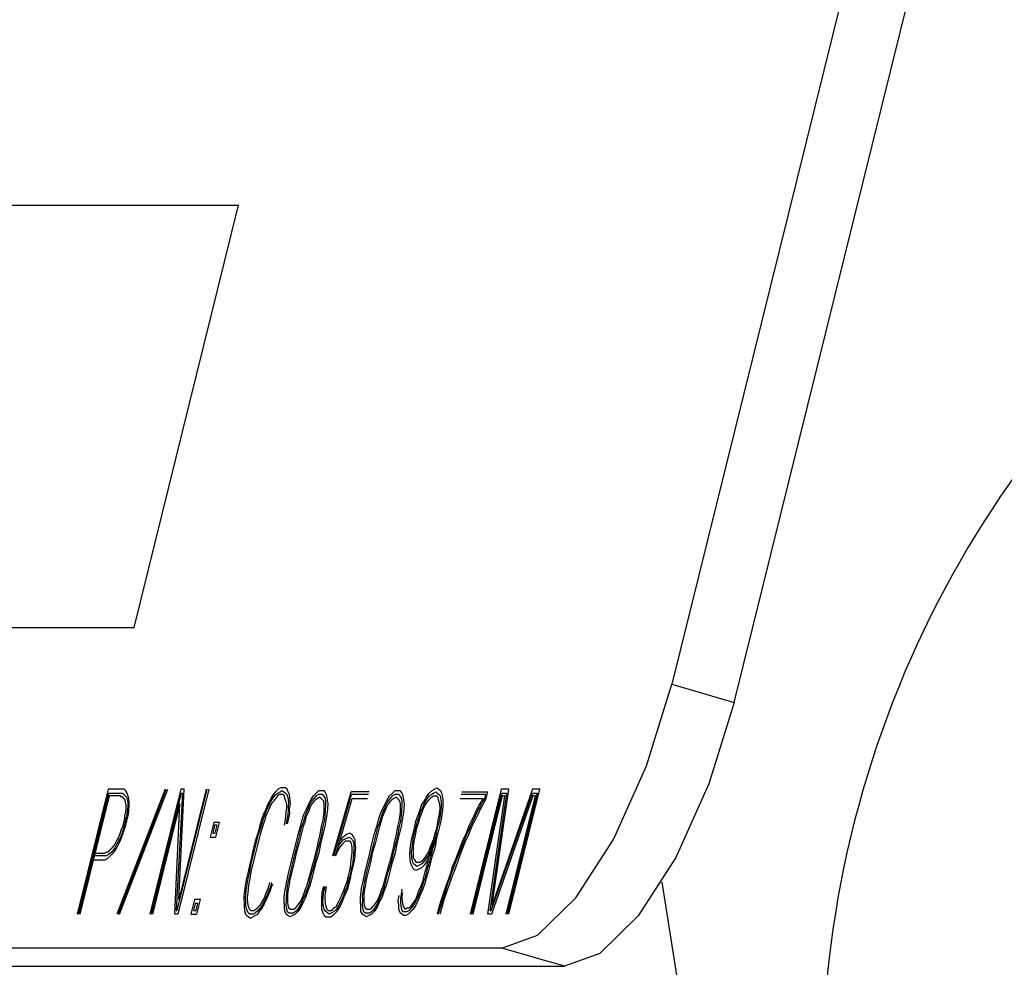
# Model space of a CAD drawing. Extents: x 2963 to 4079, y -422 to 622.
# Tile 47 of 119: x 3473.804 to 3474.255, y 501.18 to 501.614. Entities that reach past the tile are written whole.
import ezdxf

# ---------------------------------------------------------------- set-up
doc = ezdxf.new("R2010")
doc.units = 0
doc.header["$MEASUREMENT"] = 0
doc.layers.add('SPILL-BUCKET', color=1, linetype='CONTINUOUS')

msp = doc.modelspace()

# ---------------------------------------------------------------- linework, layer by layer
at = {"layer": 'SPILL-BUCKET', "color": 8, "linetype": 'Continuous'}
for p, q in [((3474.2817, 502.03364), (3474.10249, 501.30969)), ((3474.13103, 501.30141), (3474.31024, 502.02536)), ((3473.72547, 501.52872), (3473.90442, 501.52872)), ((3473.85663, 501.33567), (3473.90442, 501.52872)), ((3473.67768, 501.33567), (3473.85663, 501.33567)), ((3474.09092, 501.27241), (3474.10249, 501.30969)), ((3474.10249, 501.30969), (3474.13103, 501.30141)), ((3474.13103, 501.30141), (3474.11946, 501.26413)), ((3474.0758, 501.23877), (3474.09092, 501.27241)), ((3474.11946, 501.26413), (3474.10434, 501.23049)), ((3473.84482, 501.26179), (3473.83064, 501.20451)), ((3473.83137, 501.20451), (3473.84509, 501.25996)), ((3473.85037, 501.26179), (3473.84482, 501.26179)), ((3473.84509, 501.25996), (3473.84992, 501.25996)), ((3473.87084, 501.26179), (3473.84869, 501.20451)), ((3473.84941, 501.20451), (3473.87132, 501.26179)), ((3473.8499, 501.20451), (3473.87204, 501.26179)), ((3473.84992, 501.25996), (3473.85065, 501.25996)), ((3473.8511, 501.26179), (3473.85037, 501.26179)), ((3473.85065, 501.25996), (3473.85137, 501.25996)), ((3473.85207, 501.26179), (3473.8511, 501.26179)), ((3473.85137, 501.25996), (3473.85194, 501.25935)), ((3473.85194, 501.25935), (3473.85252, 501.25874)), ((3473.85264, 501.26118), (3473.85207, 501.26179)), ((3473.85321, 501.26057), (3473.85264, 501.26118)), ((3473.85364, 501.25935), (3473.85321, 501.26057)), ((3473.85406, 501.25813), (3473.85364, 501.25935)), ((3473.87802, 501.26179), (3473.86384, 501.20451)), ((3473.86456, 501.20451), (3473.87829, 501.25996)), ((3473.87877, 501.25996), (3473.87588, 501.20633)), ((3473.87636, 501.20633), (3473.89009, 501.26179)), ((3473.89081, 501.26179), (3473.87664, 501.20451)), ((3473.87709, 501.21121), (3473.87947, 501.26179)), ((3473.88961, 501.26179), (3473.87709, 501.21121)), ((3473.87947, 501.26179), (3473.87802, 501.26179)), ((3473.87829, 501.25996), (3473.87877, 501.25996)), ((3473.92021, 501.25935), (3473.91943, 501.25813)), ((3473.92124, 501.26057), (3473.92021, 501.25935)), ((3473.92039, 501.25813), (3473.92142, 501.25935)), ((3473.9225, 501.26179), (3473.92124, 501.26057)), ((3473.92142, 501.25935), (3473.92229, 501.25996)), ((3473.92311, 501.25935), (3473.92223, 501.25874)), ((3473.92229, 501.25996), (3473.92341, 501.26057)), ((3473.92362, 501.2624), (3473.9225, 501.26179)), ((3473.92383, 501.25935), (3473.92311, 501.25935)), ((3473.92341, 501.26057), (3473.92428, 501.26118)), ((3473.92458, 501.2624), (3473.92362, 501.2624)), ((3473.9248, 501.25935), (3473.92383, 501.25935)), ((3473.92428, 501.26118), (3473.9251, 501.26057)), ((3473.92579, 501.2624), (3473.92458, 501.2624)), ((3473.92537, 501.25874), (3473.9248, 501.25935)), ((3473.9251, 501.26057), (3473.92591, 501.25996)), ((3473.92661, 501.26179), (3473.92579, 501.2624)), ((3473.92591, 501.25996), (3473.92649, 501.25935)), ((3473.92649, 501.25935), (3473.92691, 501.25813)), ((3473.92703, 501.26057), (3473.92661, 501.26179)), ((3473.92769, 501.25935), (3473.92703, 501.26057)), ((3473.92787, 501.25813), (3473.92769, 501.25935)), ((3473.93859, 501.25874), (3473.93986, 501.25996)), ((3473.94091, 501.25935), (3473.93979, 501.25874)), ((3473.93986, 501.25996), (3473.94112, 501.26118)), ((3473.94188, 501.25935), (3473.94091, 501.25935)), ((3473.94112, 501.26118), (3473.94233, 501.26118)), ((3473.94284, 501.25935), (3473.94188, 501.25935)), ((3473.94233, 501.26118), (3473.9433, 501.26118)), ((3473.94341, 501.25874), (3473.94284, 501.25935)), ((3473.9433, 501.26118), (3473.9442, 501.25996)), ((3473.9442, 501.25996), (3473.94462, 501.25874)), ((3473.94743, 501.23132), (3473.95588, 501.26057)), ((3473.94791, 501.23132), (3473.95606, 501.25935)), ((3473.96409, 501.26057), (3473.95588, 501.26057)), ((3473.96379, 501.25935), (3473.95606, 501.25935)), ((3473.97347, 501.25874), (3473.97474, 501.25996)), ((3473.9758, 501.25935), (3473.97468, 501.25874)), ((3473.97474, 501.25996), (3473.97601, 501.26118)), ((3473.97676, 501.25935), (3473.9758, 501.25935)), ((3473.97601, 501.26118), (3473.97722, 501.26118)), ((3473.97773, 501.25935), (3473.97676, 501.25935)), ((3473.97722, 501.26118), (3473.97818, 501.26118)), ((3473.9783, 501.25874), (3473.97773, 501.25935)), ((3473.97818, 501.26118), (3473.97909, 501.25996)), ((3473.97909, 501.25996), (3473.97951, 501.25874)), ((3473.99016, 501.25813), (3473.99158, 501.25996)), ((3473.99152, 501.25874), (3473.99264, 501.25935)), ((3473.99158, 501.25996), (3473.99285, 501.26118)), ((3473.99264, 501.25935), (3473.99351, 501.25996)), ((3473.99285, 501.26118), (3473.99396, 501.26179)), ((3473.99351, 501.25996), (3473.99463, 501.26057)), ((3473.99396, 501.26179), (3473.99508, 501.2624)), ((3473.99463, 501.26057), (3473.9952, 501.25996)), ((3473.99508, 501.2624), (3473.9959, 501.26179)), ((3473.9952, 501.25996), (3473.99602, 501.25935)), ((3473.9959, 501.26179), (3473.99671, 501.26118)), ((3473.99602, 501.25935), (3473.99659, 501.25874)), ((3473.99671, 501.26118), (3473.99713, 501.25996)), ((3473.99713, 501.25996), (3473.99765, 501.25813)), ((3474.01744, 501.25935), (3474.0061, 501.25935)), ((3474.0064, 501.26057), (3474.01823, 501.26057)), ((3474.02451, 501.26179), (3474.01032, 501.20451)), ((3474.01105, 501.20451), (3474.02478, 501.25996)), ((3474.01699, 501.25752), (3474.01744, 501.25935)), ((3474.01823, 501.26057), (3474.01732, 501.25691)), ((3474.02695, 501.25996), (3474.01923, 501.20633)), ((3474.01995, 501.20633), (3474.03878, 501.25996)), ((3474.02031, 501.20877), (3474.02789, 501.26179)), ((3474.03875, 501.26179), (3474.02031, 501.20877)), ((3474.02789, 501.26179), (3474.02451, 501.26179)), ((3474.02478, 501.25996), (3474.02695, 501.25996)), ((3474.04095, 501.25996), (3474.02723, 501.20451)), ((3474.02795, 501.20451), (3474.04213, 501.26179)), ((3474.04213, 501.26179), (3474.03875, 501.26179)), ((3474.03878, 501.25996), (3474.04095, 501.25996)), ((3473.84528, 501.25874), (3473.83185, 501.20451)), ((3473.84962, 501.25874), (3473.84528, 501.25874)), ((3473.85034, 501.25874), (3473.84962, 501.25874)), ((3473.85092, 501.25813), (3473.85034, 501.25874)), ((3473.8514, 501.25813), (3473.85092, 501.25813)), ((3473.85197, 501.25752), (3473.8514, 501.25813)), ((3473.85255, 501.25691), (3473.85197, 501.25752)), ((3473.85252, 501.25874), (3473.85309, 501.25813)), ((3473.85273, 501.25569), (3473.85255, 501.25691)), ((3473.85291, 501.25448), (3473.85273, 501.25569)), ((3473.85309, 501.25813), (3473.85351, 501.25691)), ((3473.85351, 501.25691), (3473.8537, 501.25569)), ((3473.8537, 501.25569), (3473.85373, 501.25387)), ((3473.85433, 501.2563), (3473.85406, 501.25813)), ((3473.85436, 501.25448), (3473.85433, 501.2563)), ((3473.87757, 501.25509), (3473.86505, 501.20451)), ((3473.87519, 501.20451), (3473.87757, 501.25509)), ((3473.9177, 501.25509), (3473.91686, 501.25265)), ((3473.91849, 501.2563), (3473.9177, 501.25509)), ((3473.91813, 501.25387), (3473.91882, 501.25569)), ((3473.91943, 501.25813), (3473.91849, 501.2563)), ((3473.91882, 501.25569), (3473.91961, 501.25691)), ((3473.91979, 501.25569), (3473.919, 501.25448)), ((3473.91961, 501.25691), (3473.92039, 501.25813)), ((3473.92042, 501.2563), (3473.91979, 501.25569)), ((3473.92121, 501.25752), (3473.92042, 501.2563)), ((3473.92223, 501.25874), (3473.92121, 501.25752)), ((3473.92555, 501.25752), (3473.92537, 501.25874)), ((3473.92597, 501.2563), (3473.92555, 501.25752)), ((3473.9263, 501.25569), (3473.92597, 501.2563)), ((3473.92649, 501.25448), (3473.9263, 501.25569)), ((3473.92691, 501.25813), (3473.92709, 501.25691)), ((3473.92727, 501.25569), (3473.92706, 501.25387)), ((3473.92709, 501.25691), (3473.92727, 501.25569)), ((3473.92772, 501.25265), (3473.92809, 501.25509)), ((3473.9279, 501.2563), (3473.92787, 501.25813)), ((3473.92809, 501.25509), (3473.9279, 501.2563)), ((3473.93539, 501.25265), (3473.93648, 501.25509)), ((3473.93648, 501.25509), (3473.93741, 501.25691)), ((3473.93774, 501.2563), (3473.93681, 501.25448)), ((3473.93792, 501.25509), (3473.93699, 501.25326)), ((3473.93741, 501.25691), (3473.93859, 501.25874)), ((3473.93877, 501.25752), (3473.93774, 501.2563)), ((3473.93895, 501.2563), (3473.93792, 501.25509)), ((3473.93979, 501.25874), (3473.93877, 501.25752)), ((3473.93958, 501.25691), (3473.93895, 501.2563)), ((3473.94046, 501.25752), (3473.93958, 501.25691)), ((3473.94157, 501.25813), (3473.94046, 501.25752)), ((3473.94215, 501.25752), (3473.94157, 501.25813)), ((3473.94272, 501.25691), (3473.94215, 501.25752)), ((3473.9433, 501.2563), (3473.94272, 501.25691)), ((3473.94348, 501.25509), (3473.9433, 501.2563)), ((3473.94408, 501.25752), (3473.94341, 501.25874)), ((3473.94351, 501.25326), (3473.94348, 501.25509)), ((3473.94426, 501.2563), (3473.94408, 501.25752)), ((3473.94429, 501.25448), (3473.94426, 501.2563)), ((3473.94462, 501.25874), (3473.9449, 501.25691)), ((3473.9449, 501.25691), (3473.94517, 501.25509)), ((3473.94517, 501.25509), (3473.94505, 501.25265)), ((3473.94864, 501.23132), (3473.95633, 501.25752)), ((3473.95633, 501.25752), (3473.96333, 501.25752)), ((3473.97027, 501.25265), (3473.97136, 501.25509)), ((3473.97136, 501.25509), (3473.9723, 501.25691)), ((3473.97263, 501.2563), (3473.97169, 501.25448)), ((3473.97281, 501.25509), (3473.97187, 501.25326)), ((3473.9723, 501.25691), (3473.97347, 501.25874)), ((3473.97365, 501.25752), (3473.97263, 501.2563)), ((3473.97384, 501.2563), (3473.97281, 501.25509)), ((3473.97468, 501.25874), (3473.97365, 501.25752)), ((3473.97447, 501.25691), (3473.97384, 501.2563)), ((3473.97535, 501.25752), (3473.97447, 501.25691)), ((3473.97646, 501.25813), (3473.97535, 501.25752)), ((3473.97703, 501.25752), (3473.97646, 501.25813)), ((3473.97761, 501.25691), (3473.97703, 501.25752)), ((3473.97818, 501.2563), (3473.97761, 501.25691)), ((3473.97836, 501.25509), (3473.97818, 501.2563)), ((3473.97897, 501.25752), (3473.9783, 501.25874)), ((3473.97839, 501.25326), (3473.97836, 501.25509)), ((3473.97915, 501.2563), (3473.97897, 501.25752)), ((3473.97918, 501.25448), (3473.97915, 501.2563)), ((3473.97951, 501.25874), (3473.97978, 501.25691)), ((3473.97978, 501.25691), (3473.98005, 501.25509)), ((3473.98005, 501.25509), (3473.97993, 501.25265)), ((3473.98805, 501.25448), (3473.98923, 501.2563)), ((3473.98847, 501.25326), (3473.98956, 501.25569)), ((3473.98923, 501.2563), (3473.99016, 501.25813)), ((3473.98956, 501.25569), (3473.99034, 501.25691)), ((3473.98974, 501.25448), (3473.99052, 501.25569)), ((3473.99034, 501.25691), (3473.99152, 501.25874)), ((3473.99052, 501.25569), (3473.99155, 501.25691)), ((3473.99155, 501.25691), (3473.99258, 501.25813)), ((3473.99258, 501.25813), (3473.99345, 501.25874)), ((3473.99345, 501.25874), (3473.99418, 501.25874)), ((3473.99418, 501.25874), (3473.9949, 501.25874)), ((3473.9949, 501.25874), (3473.99547, 501.25813)), ((3473.99547, 501.25813), (3473.99566, 501.25691)), ((3473.99566, 501.25691), (3473.99608, 501.25569)), ((3473.99608, 501.25569), (3473.99626, 501.25448)), ((3473.99659, 501.25874), (3473.99686, 501.25691)), ((3473.99686, 501.25691), (3473.99704, 501.25569)), ((3473.99704, 501.25569), (3473.99707, 501.25387)), ((3473.99765, 501.25813), (3473.99783, 501.25691)), ((3473.99783, 501.25691), (3473.99771, 501.25448)), ((3474.00564, 501.25752), (3474.01602, 501.25752)), ((3474.02496, 501.25874), (3474.01153, 501.20451)), ((3474.01548, 501.2563), (3474.01431, 501.25448)), ((3474.01449, 501.25326), (3474.01581, 501.25569)), ((3474.01602, 501.25752), (3474.01548, 501.2563)), ((3474.01581, 501.25569), (3474.01699, 501.25752)), ((3474.01732, 501.25691), (3474.01599, 501.25448)), ((3474.01829, 501.20451), (3474.02617, 501.25874)), ((3474.03896, 501.25874), (3474.01998, 501.20451)), ((3474.02617, 501.25874), (3474.02496, 501.25874)), ((3474.02674, 501.20451), (3474.04017, 501.25874)), ((3474.04017, 501.25874), (3474.03896, 501.25874)), ((3473.85243, 501.2496), (3473.85288, 501.25143)), ((3473.8533, 501.25021), (3473.85285, 501.24838)), ((3473.85288, 501.25143), (3473.85294, 501.25265)), ((3473.85294, 501.25265), (3473.85291, 501.25448)), ((3473.85351, 501.25204), (3473.8533, 501.25021)), ((3473.85373, 501.25387), (3473.85351, 501.25204)), ((3473.85357, 501.24838), (3473.85403, 501.25021)), ((3473.85403, 501.25021), (3473.85424, 501.25204)), ((3473.85424, 501.25204), (3473.85436, 501.25448)), ((3473.91592, 501.25082), (3473.91508, 501.24838)), ((3473.91565, 501.24777), (3473.9165, 501.25021)), ((3473.91686, 501.25265), (3473.91592, 501.25082)), ((3473.9165, 501.25021), (3473.91719, 501.25204)), ((3473.91776, 501.25143), (3473.91683, 501.2496)), ((3473.91719, 501.25204), (3473.91813, 501.25387)), ((3473.91846, 501.25326), (3473.91776, 501.25143)), ((3473.919, 501.25448), (3473.91846, 501.25326)), ((3473.926, 501.2496), (3473.92621, 501.25143)), ((3473.92621, 501.25143), (3473.92643, 501.25326)), ((3473.92643, 501.25326), (3473.92649, 501.25448)), ((3473.92688, 501.25021), (3473.92652, 501.24777)), ((3473.92709, 501.25204), (3473.92688, 501.25021)), ((3473.92706, 501.25387), (3473.92709, 501.25204)), ((3473.92739, 501.24838), (3473.92775, 501.25082)), ((3473.92775, 501.25082), (3473.92772, 501.25265)), ((3473.93346, 501.24777), (3473.9343, 501.25021)), ((3473.9343, 501.25021), (3473.93539, 501.25265)), ((3473.93572, 501.25204), (3473.93488, 501.2496)), ((3473.9363, 501.25143), (3473.93521, 501.24899)), ((3473.93681, 501.25448), (3473.93572, 501.25204)), ((3473.93699, 501.25326), (3473.9363, 501.25143)), ((3473.94317, 501.24899), (3473.94354, 501.25143)), ((3473.94354, 501.25143), (3473.94351, 501.25326)), ((3473.94405, 501.2496), (3473.94417, 501.25204)), ((3473.94417, 501.25204), (3473.94429, 501.25448)), ((3473.94468, 501.25021), (3473.94432, 501.24777)), ((3473.94505, 501.25265), (3473.94468, 501.25021)), ((3473.96834, 501.24777), (3473.96919, 501.25021)), ((3473.96919, 501.25021), (3473.97027, 501.25265)), ((3473.97061, 501.25204), (3473.96976, 501.2496)), ((3473.97118, 501.25143), (3473.97009, 501.24899)), ((3473.97169, 501.25448), (3473.97061, 501.25204)), ((3473.97187, 501.25326), (3473.97118, 501.25143)), ((3473.97806, 501.24899), (3473.97842, 501.25143)), ((3473.97842, 501.25143), (3473.97839, 501.25326)), ((3473.97894, 501.2496), (3473.97906, 501.25204)), ((3473.97906, 501.25204), (3473.97918, 501.25448)), ((3473.97957, 501.25021), (3473.97921, 501.24777)), ((3473.97993, 501.25265), (3473.97957, 501.25021)), ((3473.98636, 501.2496), (3473.98721, 501.25204)), ((3473.98693, 501.24899), (3473.98754, 501.25143)), ((3473.98721, 501.25204), (3473.98805, 501.25448)), ((3473.98742, 501.24899), (3473.98811, 501.25082)), ((3473.98754, 501.25143), (3473.98847, 501.25326)), ((3473.98811, 501.25082), (3473.98881, 501.25265)), ((3473.98881, 501.25265), (3473.98974, 501.25448)), ((3473.99623, 501.25143), (3473.99587, 501.24899)), ((3473.99644, 501.25326), (3473.99623, 501.25143)), ((3473.99626, 501.25448), (3473.99644, 501.25326)), ((3473.99686, 501.25204), (3473.9965, 501.2496)), ((3473.99707, 501.25387), (3473.99686, 501.25204)), ((3473.99737, 501.25021), (3473.99701, 501.24777)), ((3473.99759, 501.25204), (3473.99737, 501.25021)), ((3473.99771, 501.25448), (3473.99759, 501.25204)), ((3474.01298, 501.25204), (3474.01189, 501.2496)), ((3474.01247, 501.24899), (3474.01355, 501.25143)), ((3474.01373, 501.25021), (3474.0128, 501.24838)), ((3474.01431, 501.25448), (3474.01298, 501.25204)), ((3474.01355, 501.25143), (3474.01449, 501.25326)), ((3474.01482, 501.25265), (3474.01373, 501.25021)), ((3474.01599, 501.25448), (3474.01482, 501.25265)), ((3473.85146, 501.24473), (3473.85192, 501.24655)), ((3473.85192, 501.24655), (3473.85237, 501.24838)), ((3473.8524, 501.24655), (3473.85195, 501.24473)), ((3473.85237, 501.24838), (3473.85243, 501.2496)), ((3473.85285, 501.24838), (3473.8524, 501.24655)), ((3473.85267, 501.24473), (3473.85312, 501.24655)), ((3473.85312, 501.24655), (3473.85357, 501.24838)), ((3473.89302, 501.24655), (3473.89136, 501.23985)), ((3473.89567, 501.24655), (3473.89302, 501.24655)), ((3473.89402, 501.23985), (3473.89567, 501.24655)), ((3473.91508, 501.24838), (3473.91393, 501.24473)), ((3473.91466, 501.24473), (3473.91565, 501.24777)), ((3473.91638, 501.24777), (3473.91523, 501.24412)), ((3473.91683, 501.2496), (3473.91638, 501.24777)), ((3473.92543, 501.24534), (3473.92579, 501.24777)), ((3473.92579, 501.24777), (3473.926, 501.2496)), ((3473.92652, 501.24777), (3473.92607, 501.24595)), ((3473.92679, 501.24595), (3473.92739, 501.24838)), ((3473.93285, 501.24534), (3473.93346, 501.24777)), ((3473.93403, 501.24716), (3473.93319, 501.24473)), ((3473.93476, 501.24716), (3473.93391, 501.24473)), ((3473.93488, 501.2496), (3473.93403, 501.24716)), ((3473.93521, 501.24899), (3473.93476, 501.24716)), ((3473.94236, 501.24473), (3473.94296, 501.24716)), ((3473.94296, 501.24716), (3473.94317, 501.24899)), ((3473.94309, 501.24473), (3473.94369, 501.24716)), ((3473.94369, 501.24716), (3473.94405, 501.2496)), ((3473.94432, 501.24777), (3473.94396, 501.24534)), ((3473.96774, 501.24534), (3473.96834, 501.24777)), ((3473.96892, 501.24716), (3473.96807, 501.24473)), ((3473.96964, 501.24716), (3473.9688, 501.24473)), ((3473.96976, 501.2496), (3473.96892, 501.24716)), ((3473.97009, 501.24899), (3473.96964, 501.24716)), ((3473.97725, 501.24473), (3473.97785, 501.24716)), ((3473.97785, 501.24716), (3473.97806, 501.24899)), ((3473.97797, 501.24473), (3473.97857, 501.24716)), ((3473.97857, 501.24716), (3473.97894, 501.2496)), ((3473.97921, 501.24777), (3473.97885, 501.24534)), ((3473.98491, 501.24473), (3473.98551, 501.24716)), ((3473.98551, 501.24716), (3473.98636, 501.2496)), ((3473.98564, 501.24473), (3473.98609, 501.24655)), ((3473.98597, 501.24412), (3473.98681, 501.24655)), ((3473.98609, 501.24655), (3473.98693, 501.24899)), ((3473.98681, 501.24655), (3473.98742, 501.24899)), ((3473.99541, 501.24716), (3473.9952, 501.24534)), ((3473.99523, 501.24351), (3473.99584, 501.24595)), ((3473.99587, 501.24899), (3473.99541, 501.24716)), ((3473.99614, 501.24716), (3473.99569, 501.24534)), ((3473.9965, 501.2496), (3473.99614, 501.24716)), ((3473.99701, 501.24777), (3473.99641, 501.24534)), ((3474.01189, 501.2496), (3474.00987, 501.24534)), ((3474.01044, 501.24473), (3474.01247, 501.24899)), ((3474.0128, 501.24838), (3474.01077, 501.24412)), ((3473.84938, 501.23924), (3473.85008, 501.24107)), ((3473.85008, 501.24107), (3473.85092, 501.24351)), ((3473.85149, 501.2429), (3473.85065, 501.24046)), ((3473.85092, 501.24351), (3473.85146, 501.24473)), ((3473.85113, 501.24046), (3473.85182, 501.24229)), ((3473.85195, 501.24473), (3473.85149, 501.2429)), ((3473.85182, 501.24229), (3473.85267, 501.24473)), ((3473.89344, 501.24534), (3473.89254, 501.24168)), ((3473.89254, 501.24168), (3473.89374, 501.24168)), ((3473.89465, 501.24534), (3473.89344, 501.24534)), ((3473.89374, 501.24168), (3473.89465, 501.24534)), ((3473.91318, 501.24168), (3473.91203, 501.23802)), ((3473.91275, 501.23802), (3473.91351, 501.24107)), ((3473.91393, 501.24473), (3473.91318, 501.24168)), ((3473.91424, 501.24107), (3473.91333, 501.23741)), ((3473.91351, 501.24107), (3473.91466, 501.24473)), ((3473.91523, 501.24412), (3473.91424, 501.24107)), ((3473.9305, 501.2368), (3473.93156, 501.24107)), ((3473.93156, 501.24107), (3473.93285, 501.24534)), ((3473.93319, 501.24473), (3473.93213, 501.24046)), ((3473.93391, 501.24473), (3473.93285, 501.24046)), ((3473.94155, 501.24046), (3473.94236, 501.24473)), ((3473.9429, 501.24107), (3473.94185, 501.2368)), ((3473.94227, 501.24046), (3473.94309, 501.24473)), ((3473.94396, 501.24534), (3473.9429, 501.24107)), ((3473.95371, 501.24107), (3473.9522, 501.23985)), ((3473.95531, 501.24168), (3473.95371, 501.24107)), ((3473.95636, 501.24107), (3473.95531, 501.24168)), ((3473.95703, 501.23985), (3473.95636, 501.24107)), ((3473.96539, 501.2368), (3473.96644, 501.24107)), ((3473.96644, 501.24107), (3473.96774, 501.24534)), ((3473.96807, 501.24473), (3473.96702, 501.24046)), ((3473.9688, 501.24473), (3473.96774, 501.24046)), ((3473.97643, 501.24046), (3473.97725, 501.24473)), ((3473.97779, 501.24107), (3473.97673, 501.2368)), ((3473.97716, 501.24046), (3473.97797, 501.24473)), ((3473.97885, 501.24534), (3473.97779, 501.24107)), ((3473.98355, 501.23924), (3473.98431, 501.24229)), ((3473.98431, 501.24229), (3473.98491, 501.24473)), ((3473.98443, 501.23985), (3473.98503, 501.24229)), ((3473.98503, 501.24229), (3473.98564, 501.24473)), ((3473.98515, 501.23985), (3473.98552, 501.24229)), ((3473.98552, 501.24229), (3473.98597, 501.24412)), ((3473.99391, 501.24107), (3473.9933, 501.23863)), ((3473.99354, 501.23863), (3473.99415, 501.24107)), ((3473.9946, 501.2429), (3473.99391, 501.24107)), ((3473.9946, 501.2429), (3473.99415, 501.24107)), ((3473.99427, 501.23863), (3473.99487, 501.24107)), ((3473.9952, 501.24534), (3473.9946, 501.2429)), ((3473.99535, 501.24107), (3473.99475, 501.23863)), ((3473.99487, 501.24107), (3473.99523, 501.24351)), ((3473.99581, 501.2429), (3473.9952, 501.24046)), ((3473.99596, 501.24351), (3473.99535, 501.24107)), ((3473.99641, 501.24534), (3473.99581, 501.2429)), ((3474.00848, 501.24168), (3474.007, 501.23863)), ((3474.00758, 501.23802), (3474.00881, 501.24107)), ((3474.00987, 501.24534), (3474.00848, 501.24168)), ((3474.00881, 501.24107), (3474.01044, 501.24473)), ((3474.01077, 501.24412), (3474.00939, 501.24046)), ((3473.84766, 501.23619), (3473.8486, 501.23802)), ((3473.84878, 501.2368), (3473.84784, 501.23497)), ((3473.8486, 501.23802), (3473.84938, 501.23924)), ((3473.84971, 501.23863), (3473.84878, 501.2368)), ((3473.84896, 501.23558), (3473.85029, 501.23802)), ((3473.85065, 501.24046), (3473.84971, 501.23863)), ((3473.85029, 501.23802), (3473.85113, 501.24046)), ((3473.89136, 501.23985), (3473.89402, 501.23985)), ((3473.91203, 501.23802), (3473.91113, 501.23436)), ((3473.91185, 501.23436), (3473.91275, 501.23802)), ((3473.91333, 501.23741), (3473.91257, 501.23436)), ((3473.92944, 501.23254), (3473.9305, 501.2368)), ((3473.93122, 501.2368), (3473.93017, 501.23254)), ((3473.93195, 501.2368), (3473.93065, 501.23254)), ((3473.93213, 501.24046), (3473.93122, 501.2368)), ((3473.93285, 501.24046), (3473.93195, 501.2368)), ((3473.94064, 501.2368), (3473.93958, 501.23254)), ((3473.94031, 501.23254), (3473.94137, 501.2368)), ((3473.94064, 501.2368), (3473.94155, 501.24046)), ((3473.94185, 501.2368), (3473.94103, 501.23254)), ((3473.94137, 501.2368), (3473.94227, 501.24046)), ((3473.94979, 501.23497), (3473.95072, 501.2368)), ((3473.9522, 501.23985), (3473.95054, 501.23802)), ((3473.95072, 501.2368), (3473.95214, 501.23863)), ((3473.95193, 501.2368), (3473.9509, 501.23558)), ((3473.9532, 501.23802), (3473.95193, 501.2368)), ((3473.95214, 501.23863), (3473.9535, 501.23924)), ((3473.9544, 501.23802), (3473.9532, 501.23802)), ((3473.9535, 501.23924), (3473.95485, 501.23985)), ((3473.95537, 501.23802), (3473.9544, 501.23802)), ((3473.95485, 501.23985), (3473.95591, 501.23924)), ((3473.95594, 501.23741), (3473.95537, 501.23802)), ((3473.95591, 501.23924), (3473.95648, 501.23863)), ((3473.95612, 501.23619), (3473.95594, 501.23741)), ((3473.95648, 501.23863), (3473.95691, 501.23741)), ((3473.95691, 501.23741), (3473.95709, 501.23619)), ((3473.95769, 501.23863), (3473.95703, 501.23985)), ((3473.95772, 501.2368), (3473.95769, 501.23863)), ((3473.95799, 501.23497), (3473.95772, 501.2368)), ((3473.96433, 501.23254), (3473.96539, 501.2368)), ((3473.96611, 501.2368), (3473.96506, 501.23254)), ((3473.96684, 501.2368), (3473.96554, 501.23254)), ((3473.96702, 501.24046), (3473.96611, 501.2368)), ((3473.96774, 501.24046), (3473.96684, 501.2368)), ((3473.97553, 501.2368), (3473.97447, 501.23254)), ((3473.9752, 501.23254), (3473.97625, 501.2368)), ((3473.97553, 501.2368), (3473.97643, 501.24046)), ((3473.97673, 501.2368), (3473.97592, 501.23254)), ((3473.97625, 501.2368), (3473.97716, 501.24046)), ((3473.98283, 501.23436), (3473.98319, 501.2368)), ((3473.98319, 501.2368), (3473.98355, 501.23924)), ((3473.98371, 501.23497), (3473.98407, 501.23741)), ((3473.98407, 501.23741), (3473.98443, 501.23985)), ((3473.98434, 501.23558), (3473.9847, 501.23802)), ((3473.9847, 501.23802), (3473.98515, 501.23985)), ((3473.99261, 501.2368), (3473.99191, 501.23497)), ((3473.9933, 501.23863), (3473.99261, 501.2368)), ((3473.99294, 501.23619), (3473.99354, 501.23863)), ((3473.99403, 501.23863), (3473.99318, 501.23619)), ((3473.99436, 501.23802), (3473.99351, 501.23558)), ((3473.99367, 501.23619), (3473.99427, 501.23863)), ((3473.99448, 501.24046), (3473.99403, 501.23863)), ((3473.9952, 501.24046), (3473.99436, 501.23802)), ((3473.99475, 501.23863), (3473.99439, 501.23619)), ((3474.007, 501.23863), (3474.00507, 501.23376)), ((3474.0058, 501.23376), (3474.00758, 501.23802)), ((3474.00791, 501.23741), (3474.00613, 501.23315)), ((3474.00939, 501.24046), (3474.00791, 501.23741)), ((3474.05862, 501.21207), (3474.0758, 501.23877)), ((3473.83879, 501.23254), (3473.84313, 501.23254)), ((3473.84313, 501.23254), (3473.84425, 501.23315)), ((3473.84425, 501.23315), (3473.84497, 501.23315)), ((3473.84579, 501.23254), (3473.84492, 501.23193)), ((3473.84497, 501.23315), (3473.846, 501.23436)), ((3473.84573, 501.23132), (3473.847, 501.23254)), ((3473.84682, 501.23376), (3473.84579, 501.23254)), ((3473.846, 501.23436), (3473.84663, 501.23497)), ((3473.84663, 501.23497), (3473.84766, 501.23619)), ((3473.84784, 501.23497), (3473.84682, 501.23376)), ((3473.847, 501.23254), (3473.84802, 501.23376)), ((3473.84802, 501.23376), (3473.84896, 501.23558)), ((3473.91113, 501.23436), (3473.91022, 501.23071)), ((3473.91094, 501.23071), (3473.91185, 501.23436)), ((3473.91257, 501.23436), (3473.91167, 501.23071)), ((3473.92839, 501.22827), (3473.92944, 501.23254)), ((3473.93017, 501.23254), (3473.92911, 501.22827)), ((3473.93065, 501.23254), (3473.92984, 501.22827)), ((3473.93958, 501.23254), (3473.93853, 501.22827)), ((3473.93925, 501.22827), (3473.94031, 501.23254)), ((3473.94103, 501.23254), (3473.93974, 501.22827)), ((3473.94973, 501.23376), (3473.94864, 501.23132)), ((3473.9509, 501.23558), (3473.94973, 501.23376)), ((3473.9563, 501.23497), (3473.95612, 501.23619)), ((3473.95612, 501.23132), (3473.95633, 501.23315)), ((3473.95633, 501.23315), (3473.9563, 501.23497)), ((3473.95712, 501.23436), (3473.957, 501.23193)), ((3473.95709, 501.23619), (3473.95712, 501.23436)), ((3473.95763, 501.23254), (3473.95799, 501.23497)), ((3473.95766, 501.23071), (3473.95763, 501.23254)), ((3473.96327, 501.22827), (3473.96433, 501.23254)), ((3473.96506, 501.23254), (3473.964, 501.22827)), ((3473.96554, 501.23254), (3473.96472, 501.22827)), ((3473.97447, 501.23254), (3473.97342, 501.22827)), ((3473.97414, 501.22827), (3473.9752, 501.23254)), ((3473.97592, 501.23254), (3473.97462, 501.22827)), ((3473.98271, 501.23193), (3473.98283, 501.23436)), ((3473.98349, 501.23315), (3473.98371, 501.23497)), ((3473.98362, 501.23071), (3473.98349, 501.23315)), ((3473.98437, 501.23376), (3473.98434, 501.23558)), ((3473.9844, 501.23193), (3473.98437, 501.23376)), ((3473.99122, 501.23315), (3473.99004, 501.23132)), ((3473.99191, 501.23497), (3473.99122, 501.23315)), ((3473.99249, 501.23436), (3473.9914, 501.23193)), ((3473.99282, 501.23376), (3473.99173, 501.23132)), ((3473.99173, 501.23132), (3473.99234, 501.23376)), ((3473.99234, 501.23376), (3473.99294, 501.23619)), ((3473.99246, 501.23132), (3473.99306, 501.23376)), ((3473.99318, 501.23619), (3473.99249, 501.23436)), ((3473.99351, 501.23558), (3473.99282, 501.23376)), ((3473.99378, 501.23376), (3473.99294, 501.23132)), ((3473.99306, 501.23376), (3473.99367, 501.23619)), ((3473.99439, 501.23619), (3473.99378, 501.23376)), ((3474.00507, 501.23376), (3474.00368, 501.2301)), ((3474.00401, 501.22949), (3474.0058, 501.23376)), ((3474.00613, 501.23315), (3474.00459, 501.22888)), ((3473.83683, 501.22949), (3473.84238, 501.22949)), ((3473.84283, 501.23132), (3473.838, 501.23132)), ((3473.84238, 501.22949), (3473.84335, 501.22949)), ((3473.8438, 501.23132), (3473.84283, 501.23132)), ((3473.84335, 501.22949), (3473.84446, 501.2301)), ((3473.84492, 501.23193), (3473.8438, 501.23132)), ((3473.84446, 501.2301), (3473.84573, 501.23132)), ((3473.90947, 501.22766), (3473.9088, 501.22401)), ((3473.91022, 501.23071), (3473.90947, 501.22766)), ((3473.90953, 501.22401), (3473.91019, 501.22766)), ((3473.91092, 501.22766), (3473.91001, 501.22401)), ((3473.91019, 501.22766), (3473.91094, 501.23071)), ((3473.91167, 501.23071), (3473.91092, 501.22766)), ((3473.92733, 501.22401), (3473.92839, 501.22827)), ((3473.92911, 501.22827), (3473.92806, 501.22401)), ((3473.92984, 501.22827), (3473.92878, 501.22401)), ((3473.93747, 501.22401), (3473.93853, 501.22827)), ((3473.93796, 501.22401), (3473.93925, 501.22827)), ((3473.93974, 501.22827), (3473.93868, 501.22401)), ((3473.95534, 501.22522), (3473.9557, 501.22766)), ((3473.9557, 501.22766), (3473.95591, 501.22949)), ((3473.95591, 501.22949), (3473.95612, 501.23132)), ((3473.95643, 501.22766), (3473.95597, 501.22583)), ((3473.95679, 501.2301), (3473.95643, 501.22766)), ((3473.9567, 501.22583), (3473.9573, 501.22827)), ((3473.957, 501.23193), (3473.95679, 501.2301)), ((3473.9573, 501.22827), (3473.95766, 501.23071)), ((3473.96222, 501.22401), (3473.96327, 501.22827)), ((3473.964, 501.22827), (3473.96294, 501.22401)), ((3473.96472, 501.22827), (3473.96367, 501.22401)), ((3473.97236, 501.22401), (3473.97342, 501.22827)), ((3473.97284, 501.22401), (3473.97414, 501.22827)), ((3473.97462, 501.22827), (3473.97357, 501.22401)), ((3473.98283, 501.22949), (3473.98271, 501.23193)), ((3473.9831, 501.22766), (3473.98283, 501.22949)), ((3473.98377, 501.22644), (3473.9831, 501.22766)), ((3473.98389, 501.22888), (3473.98362, 501.23071)), ((3473.98431, 501.22766), (3473.98389, 501.22888)), ((3473.98512, 501.22705), (3473.98431, 501.22766)), ((3473.98443, 501.2301), (3473.9844, 501.23193)), ((3473.985, 501.22949), (3473.98443, 501.2301)), ((3473.98567, 501.22827), (3473.985, 501.22949)), ((3473.98639, 501.22827), (3473.98567, 501.22827)), ((3473.98736, 501.22827), (3473.98639, 501.22827)), ((3473.98817, 501.22766), (3473.98706, 501.22705)), ((3473.98823, 501.22888), (3473.98736, 501.22827)), ((3473.9892, 501.22888), (3473.98817, 501.22766)), ((3473.98926, 501.2301), (3473.98823, 501.22888)), ((3473.99022, 501.2301), (3473.9892, 501.22888)), ((3473.9904, 501.22888), (3473.98923, 501.22705)), ((3473.99004, 501.23132), (3473.98926, 501.2301)), ((3473.9914, 501.23193), (3473.99022, 501.2301)), ((3473.99173, 501.23132), (3473.9904, 501.22888)), ((3473.99053, 501.22644), (3473.99113, 501.22888)), ((3473.99101, 501.22644), (3473.99185, 501.22888)), ((3473.99113, 501.22888), (3473.99173, 501.23132)), ((3473.99234, 501.22888), (3473.99173, 501.22644)), ((3473.99185, 501.22888), (3473.99246, 501.23132)), ((3473.99294, 501.23132), (3473.99234, 501.22888)), ((3474.00368, 501.2301), (3474.0019, 501.22583)), ((3474.00248, 501.22522), (3474.00401, 501.22949)), ((3474.00459, 501.22888), (3474.00305, 501.22461)), ((3474.10434, 501.23049), (3474.08715, 501.2038)), ((3473.9088, 501.22401), (3473.9079, 501.22035)), ((3473.90877, 501.22096), (3473.90953, 501.22401)), ((3473.91001, 501.22401), (3473.9095, 501.22096)), ((3473.92652, 501.21974), (3473.92733, 501.22401)), ((3473.92806, 501.22401), (3473.927, 501.21974)), ((3473.92878, 501.22401), (3473.92773, 501.21974)), ((3473.93618, 501.21974), (3473.93747, 501.22401)), ((3473.9369, 501.21974), (3473.93796, 501.22401)), ((3473.93868, 501.22401), (3473.93762, 501.21974)), ((3473.95443, 501.22157), (3473.95488, 501.2234)), ((3473.95488, 501.2234), (3473.95534, 501.22522)), ((3473.95561, 501.2234), (3473.95516, 501.22157)), ((3473.95549, 501.22096), (3473.95609, 501.2234)), ((3473.95597, 501.22583), (3473.95561, 501.2234)), ((3473.95609, 501.2234), (3473.9567, 501.22583)), ((3473.96141, 501.21974), (3473.96222, 501.22401)), ((3473.96294, 501.22401), (3473.96189, 501.21974)), ((3473.96367, 501.22401), (3473.96261, 501.21974)), ((3473.97106, 501.21974), (3473.97236, 501.22401)), ((3473.97179, 501.21974), (3473.97284, 501.22401)), ((3473.97357, 501.22401), (3473.97251, 501.21974)), ((3473.98443, 501.22522), (3473.98377, 501.22644)), ((3473.98549, 501.22461), (3473.98443, 501.22522)), ((3473.98594, 501.22644), (3473.98512, 501.22705)), ((3473.98685, 501.22522), (3473.98549, 501.22461)), ((3473.98706, 501.22705), (3473.98594, 501.22644)), ((3473.98796, 501.22583), (3473.98685, 501.22522)), ((3473.98923, 501.22705), (3473.98796, 501.22583)), ((3473.98923, 501.22218), (3473.98968, 501.22401)), ((3473.98968, 501.22401), (3473.99053, 501.22644)), ((3473.9898, 501.22157), (3473.9904, 501.22401)), ((3473.99113, 501.22401), (3473.99029, 501.22157)), ((3473.9904, 501.22401), (3473.99101, 501.22644)), ((3473.99173, 501.22644), (3473.99113, 501.22401)), ((3474.0013, 501.2234), (3474.00061, 501.22157)), ((3474.00094, 501.22096), (3474.00178, 501.2234)), ((3474.0019, 501.22583), (3474.0013, 501.2234)), ((3474.00178, 501.2234), (3474.00248, 501.22522)), ((3474.00305, 501.22461), (3474.00236, 501.22279)), ((3473.9079, 501.22035), (3473.90723, 501.21669)), ((3473.90811, 501.2173), (3473.90877, 501.22096)), ((3473.9095, 501.22096), (3473.90898, 501.21791)), ((3473.9184, 501.21791), (3473.9187, 501.21913)), ((3473.91943, 501.21913), (3473.91897, 501.2173)), ((3473.91931, 501.21669), (3473.92, 501.21852)), ((3473.92592, 501.2173), (3473.92652, 501.21974)), ((3473.927, 501.21974), (3473.92664, 501.2173)), ((3473.92773, 501.21974), (3473.92752, 501.21791)), ((3473.93572, 501.21791), (3473.93618, 501.21974)), ((3473.9363, 501.2173), (3473.9369, 501.21974)), ((3473.93762, 501.21974), (3473.93678, 501.2173)), ((3473.95314, 501.2173), (3473.95383, 501.21913)), ((3473.95431, 501.21913), (3473.95371, 501.21669)), ((3473.95383, 501.21913), (3473.95443, 501.22157)), ((3473.95516, 501.22157), (3473.95431, 501.21913)), ((3473.95443, 501.21669), (3473.95504, 501.21913)), ((3473.95504, 501.21913), (3473.95549, 501.22096)), ((3473.9608, 501.2173), (3473.96141, 501.21974)), ((3473.96189, 501.21974), (3473.96152, 501.2173)), ((3473.96261, 501.21974), (3473.9624, 501.21791)), ((3473.97061, 501.21791), (3473.97106, 501.21974)), ((3473.97118, 501.2173), (3473.97179, 501.21974)), ((3473.97251, 501.21974), (3473.97167, 501.2173)), ((3473.98778, 501.2173), (3473.98863, 501.21974)), ((3473.98811, 501.21669), (3473.98896, 501.21913)), ((3473.98863, 501.21974), (3473.98923, 501.22218)), ((3473.98968, 501.21913), (3473.98869, 501.21608)), ((3473.98896, 501.21913), (3473.9898, 501.22157)), ((3473.99029, 501.22157), (3473.98968, 501.21913)), ((3473.99976, 501.21913), (3473.99892, 501.21669)), ((3473.9994, 501.21669), (3474.00024, 501.21913)), ((3474.00061, 501.22157), (3473.99976, 501.21913)), ((3474.00082, 501.21852), (3473.99997, 501.21608)), ((3474.00024, 501.21913), (3474.00094, 501.22096)), ((3474.00151, 501.22035), (3474.00082, 501.21852)), ((3474.00236, 501.22279), (3474.00151, 501.22035)), ((3474.11119, 501.13658), (3474.09807, 501.21915)), ((3473.90702, 501.21487), (3473.90681, 501.21304)), ((3473.90723, 501.21669), (3473.90702, 501.21487)), ((3473.90769, 501.21365), (3473.9079, 501.21547)), ((3473.9079, 501.21547), (3473.90811, 501.2173)), ((3473.90856, 501.21426), (3473.90835, 501.21243)), ((3473.90877, 501.21608), (3473.90856, 501.21426)), ((3473.90898, 501.21791), (3473.90877, 501.21608)), ((3473.91632, 501.21243), (3473.91701, 501.21426)), ((3473.91701, 501.21426), (3473.91771, 501.21608)), ((3473.91828, 501.21547), (3473.91759, 501.21365)), ((3473.91771, 501.21608), (3473.9184, 501.21791)), ((3473.91792, 501.21304), (3473.91885, 501.21487)), ((3473.91897, 501.2173), (3473.91828, 501.21547)), ((3473.91885, 501.21487), (3473.91931, 501.21669)), ((3473.92519, 501.21243), (3473.92555, 501.21487)), ((3473.92555, 501.21487), (3473.92592, 501.2173)), ((3473.92643, 501.21547), (3473.92607, 501.21304)), ((3473.92664, 501.2173), (3473.92643, 501.21547)), ((3473.92706, 501.21608), (3473.9267, 501.21365)), ((3473.92752, 501.21791), (3473.92706, 501.21608)), ((3473.93418, 501.21365), (3473.93503, 501.21608)), ((3473.93476, 501.21304), (3473.9356, 501.21547)), ((3473.93503, 501.21608), (3473.93572, 501.21791)), ((3473.93593, 501.21487), (3473.93509, 501.21243)), ((3473.9356, 501.21547), (3473.9363, 501.2173)), ((3473.93678, 501.2173), (3473.93593, 501.21487)), ((3473.94248, 501.21426), (3473.94236, 501.21182)), ((3473.94324, 501.2173), (3473.94248, 501.21426)), ((3473.943, 501.21243), (3473.94336, 501.21487)), ((3473.94336, 501.21487), (3473.94396, 501.2173)), ((3473.94408, 501.21487), (3473.94387, 501.21304)), ((3473.94444, 501.2173), (3473.94408, 501.21487)), ((3473.95175, 501.21365), (3473.95244, 501.21547)), ((3473.95302, 501.21487), (3473.95232, 501.21304)), ((3473.95244, 501.21547), (3473.95314, 501.2173)), ((3473.95265, 501.21243), (3473.95359, 501.21426)), ((3473.95371, 501.21669), (3473.95302, 501.21487)), ((3473.95359, 501.21426), (3473.95443, 501.21669)), ((3473.96008, 501.21243), (3473.96044, 501.21487)), ((3473.96044, 501.21487), (3473.9608, 501.2173)), ((3473.96131, 501.21547), (3473.96095, 501.21304)), ((3473.96152, 501.2173), (3473.96131, 501.21547)), ((3473.96195, 501.21608), (3473.96159, 501.21365)), ((3473.9624, 501.21791), (3473.96195, 501.21608)), ((3473.96907, 501.21365), (3473.96991, 501.21608)), ((3473.96964, 501.21304), (3473.97049, 501.21547)), ((3473.96991, 501.21608), (3473.97061, 501.21791)), ((3473.97082, 501.21487), (3473.96997, 501.21243)), ((3473.97049, 501.21547), (3473.97118, 501.2173)), ((3473.97167, 501.2173), (3473.97082, 501.21487)), ((3473.97903, 501.21608), (3473.97867, 501.21365)), ((3473.9793, 501.21426), (3473.97909, 501.21243)), ((3473.98585, 501.21243), (3473.9867, 501.21487)), ((3473.98618, 501.21182), (3473.98727, 501.21426)), ((3473.9867, 501.21487), (3473.98778, 501.2173)), ((3473.98727, 501.21426), (3473.98811, 501.21669)), ((3473.98869, 501.21608), (3473.9876, 501.21365)), ((3473.99807, 501.21426), (3473.99693, 501.2106)), ((3473.99892, 501.21669), (3473.99807, 501.21426)), ((3473.99864, 501.21365), (3473.9994, 501.21669)), ((3473.99997, 501.21608), (3473.99913, 501.21365)), ((3473.88427, 501.21121), (3473.88261, 501.20451)), ((3473.88692, 501.21121), (3473.88427, 501.21121)), ((3473.88527, 501.20451), (3473.88692, 501.21121)), ((3473.90681, 501.21304), (3473.90684, 501.21121)), ((3473.90684, 501.21121), (3473.90687, 501.20938)), ((3473.90748, 501.21182), (3473.90769, 501.21365)), ((3473.90766, 501.2106), (3473.90748, 501.21182)), ((3473.90769, 501.20877), (3473.90766, 501.2106)), ((3473.90835, 501.21243), (3473.90829, 501.21121)), ((3473.90829, 501.21121), (3473.90847, 501.20999)), ((3473.90847, 501.20999), (3473.90865, 501.20877)), ((3473.91421, 501.20877), (3473.91499, 501.20999)), ((3473.91499, 501.20999), (3473.91578, 501.21121)), ((3473.91611, 501.2106), (3473.91517, 501.20877)), ((3473.91578, 501.21121), (3473.91632, 501.21243)), ((3473.91665, 501.21182), (3473.91611, 501.2106)), ((3473.91629, 501.20938), (3473.91722, 501.21121)), ((3473.91759, 501.21365), (3473.91665, 501.21182)), ((3473.91722, 501.21121), (3473.91792, 501.21304)), ((3473.92522, 501.2106), (3473.92519, 501.21243)), ((3473.92534, 501.20816), (3473.92522, 501.2106)), ((3473.9261, 501.21121), (3473.92598, 501.20877)), ((3473.92607, 501.21304), (3473.9261, 501.21121)), ((3473.9267, 501.21365), (3473.92673, 501.21182)), ((3473.92673, 501.21182), (3473.92676, 501.20999)), ((3473.92676, 501.20999), (3473.92694, 501.20877)), ((3473.93153, 501.20877), (3473.93256, 501.20999)), ((3473.93256, 501.20999), (3473.93349, 501.21182)), ((3473.93274, 501.20877), (3473.93382, 501.21121)), ((3473.93416, 501.2106), (3473.93307, 501.20816)), ((3473.93349, 501.21182), (3473.93418, 501.21365)), ((3473.93382, 501.21121), (3473.93476, 501.21304)), ((3473.93509, 501.21243), (3473.93416, 501.2106)), ((3473.94236, 501.21182), (3473.94224, 501.20938)), ((3473.94287, 501.20999), (3473.943, 501.21243)), ((3473.94315, 501.20816), (3473.94287, 501.20999)), ((3473.94387, 501.21304), (3473.9439, 501.21121)), ((3473.9439, 501.21121), (3473.94393, 501.20938)), ((3473.94894, 501.20816), (3473.95012, 501.20999)), ((3473.95012, 501.20999), (3473.95105, 501.21182)), ((3473.95124, 501.2106), (3473.9503, 501.20877)), ((3473.95048, 501.20755), (3473.95181, 501.20999)), ((3473.95105, 501.21182), (3473.95175, 501.21365)), ((3473.95232, 501.21304), (3473.95124, 501.2106)), ((3473.95181, 501.20999), (3473.95265, 501.21243)), ((3473.96011, 501.2106), (3473.96008, 501.21243)), ((3473.96023, 501.20816), (3473.96011, 501.2106)), ((3473.96098, 501.21121), (3473.96086, 501.20877)), ((3473.96095, 501.21304), (3473.96098, 501.21121)), ((3473.96159, 501.21365), (3473.96162, 501.21182)), ((3473.96162, 501.21182), (3473.96165, 501.20999)), ((3473.96165, 501.20999), (3473.96183, 501.20877)), ((3473.96642, 501.20877), (3473.96744, 501.20999)), ((3473.96744, 501.20999), (3473.96838, 501.21182)), ((3473.96762, 501.20877), (3473.96871, 501.21121)), ((3473.96904, 501.2106), (3473.96795, 501.20816)), ((3473.96838, 501.21182), (3473.96907, 501.21365)), ((3473.96871, 501.21121), (3473.96964, 501.21304)), ((3473.96997, 501.21243), (3473.96904, 501.2106)), ((3473.97743, 501.2106), (3473.97779, 501.21304)), ((3473.9777, 501.20877), (3473.97743, 501.2106)), ((3473.97867, 501.21365), (3473.97846, 501.21182)), ((3473.97846, 501.21182), (3473.97849, 501.20999)), ((3473.97849, 501.20999), (3473.97852, 501.20816)), ((3473.97909, 501.21243), (3473.97912, 501.2106)), ((3473.97912, 501.2106), (3473.9793, 501.20938)), ((3473.98407, 501.20816), (3473.98525, 501.20999)), ((3473.98413, 501.20938), (3473.98492, 501.2106)), ((3473.98492, 501.2106), (3473.98585, 501.21243)), ((3473.98525, 501.20999), (3473.98618, 501.21182)), ((3473.98636, 501.2106), (3473.98543, 501.20877)), ((3473.9876, 501.21365), (3473.98636, 501.2106)), ((3473.99693, 501.2106), (3473.99623, 501.20877)), ((3473.99696, 501.20877), (3473.99765, 501.2106)), ((3473.99765, 501.2106), (3473.99864, 501.21365)), ((3473.99813, 501.2106), (3473.99768, 501.20877)), ((3473.99913, 501.21365), (3473.99813, 501.2106)), ((3474.04105, 501.19494), (3474.05862, 501.21207)), ((3473.87588, 501.20633), (3473.87636, 501.20633)), ((3473.88454, 501.20938), (3473.88379, 501.20633)), ((3473.88379, 501.20633), (3473.88499, 501.20633)), ((3473.88575, 501.20938), (3473.88454, 501.20938)), ((3473.88499, 501.20633), (3473.88575, 501.20938)), ((3473.90687, 501.20938), (3473.9069, 501.20755)), ((3473.9069, 501.20755), (3473.90709, 501.20633)), ((3473.90709, 501.20633), (3473.9076, 501.20451)), ((3473.90787, 501.20755), (3473.90769, 501.20877)), ((3473.90829, 501.20633), (3473.90787, 501.20755)), ((3473.90871, 501.20512), (3473.90829, 501.20633)), ((3473.90865, 501.20877), (3473.90908, 501.20755)), ((3473.90953, 501.20451), (3473.90871, 501.20512)), ((3473.90908, 501.20755), (3473.90941, 501.20694)), ((3473.90941, 501.20694), (3473.90998, 501.20633)), ((3473.90998, 501.20633), (3473.91071, 501.20633)), ((3473.91071, 501.20633), (3473.91143, 501.20633)), ((3473.91209, 501.20512), (3473.91122, 501.20451)), ((3473.91143, 501.20633), (3473.91231, 501.20694)), ((3473.91336, 501.20633), (3473.91209, 501.20512)), ((3473.91231, 501.20694), (3473.91318, 501.20755)), ((3473.91315, 501.20451), (3473.91433, 501.20633)), ((3473.91318, 501.20755), (3473.91421, 501.20877)), ((3473.91439, 501.20755), (3473.91336, 501.20633)), ((3473.91433, 501.20633), (3473.91535, 501.20755)), ((3473.91517, 501.20877), (3473.91439, 501.20755)), ((3473.91535, 501.20755), (3473.91629, 501.20938)), ((3473.92546, 501.20573), (3473.92534, 501.20816)), ((3473.92613, 501.20451), (3473.92546, 501.20573)), ((3473.92598, 501.20877), (3473.92625, 501.20694)), ((3473.92625, 501.20694), (3473.92667, 501.20573)), ((3473.92667, 501.20573), (3473.92748, 501.20512)), ((3473.92694, 501.20877), (3473.92737, 501.20755)), ((3473.92737, 501.20755), (3473.92818, 501.20694)), ((3473.92748, 501.20512), (3473.92845, 501.20512)), ((3473.92818, 501.20694), (3473.9289, 501.20694)), ((3473.92845, 501.20512), (3473.92942, 501.20512)), ((3473.9289, 501.20694), (3473.92963, 501.20694)), ((3473.92942, 501.20512), (3473.93029, 501.20573)), ((3473.92963, 501.20694), (3473.9305, 501.20755)), ((3473.9315, 501.20573), (3473.93023, 501.20451)), ((3473.93029, 501.20573), (3473.93156, 501.20694)), ((3473.9305, 501.20755), (3473.93153, 501.20877)), ((3473.93307, 501.20816), (3473.9315, 501.20573)), ((3473.93156, 501.20694), (3473.93274, 501.20877)), ((3473.94224, 501.20938), (3473.94236, 501.20694)), ((3473.94236, 501.20694), (3473.94288, 501.20512)), ((3473.94288, 501.20512), (3473.94354, 501.2039)), ((3473.94357, 501.20694), (3473.94315, 501.20816)), ((3473.94423, 501.20573), (3473.94357, 501.20694)), ((3473.94393, 501.20938), (3473.94435, 501.20816)), ((3473.94505, 501.20512), (3473.94423, 501.20573)), ((3473.94435, 501.20816), (3473.94478, 501.20694)), ((3473.94478, 501.20694), (3473.94535, 501.20633)), ((3473.94586, 501.20451), (3473.94505, 501.20512)), ((3473.94535, 501.20633), (3473.94631, 501.20633)), ((3473.94698, 501.20512), (3473.94586, 501.20451)), ((3473.94631, 501.20633), (3473.94704, 501.20633)), ((3473.9481, 501.20573), (3473.94698, 501.20512)), ((3473.94704, 501.20633), (3473.94807, 501.20755)), ((3473.94804, 501.20451), (3473.9493, 501.20573)), ((3473.94807, 501.20755), (3473.94894, 501.20816)), ((3473.94912, 501.20694), (3473.9481, 501.20573)), ((3473.9503, 501.20877), (3473.94912, 501.20694)), ((3473.9493, 501.20573), (3473.95048, 501.20755)), ((3473.96035, 501.20573), (3473.96023, 501.20816)), ((3473.96101, 501.20451), (3473.96035, 501.20573)), ((3473.96086, 501.20877), (3473.96113, 501.20694)), ((3473.96113, 501.20694), (3473.96155, 501.20573)), ((3473.96155, 501.20573), (3473.96237, 501.20512)), ((3473.96183, 501.20877), (3473.96225, 501.20755)), ((3473.96225, 501.20755), (3473.96307, 501.20694)), ((3473.96237, 501.20512), (3473.96334, 501.20512)), ((3473.96307, 501.20694), (3473.96379, 501.20694)), ((3473.96334, 501.20512), (3473.9643, 501.20512)), ((3473.96379, 501.20694), (3473.96451, 501.20694)), ((3473.9643, 501.20512), (3473.96518, 501.20573)), ((3473.96451, 501.20694), (3473.96539, 501.20755)), ((3473.96638, 501.20573), (3473.96512, 501.20451)), ((3473.96518, 501.20573), (3473.96645, 501.20694)), ((3473.96539, 501.20755), (3473.96642, 501.20877)), ((3473.96795, 501.20816), (3473.96638, 501.20573)), ((3473.96645, 501.20694), (3473.96762, 501.20877)), ((3473.97773, 501.20694), (3473.9777, 501.20877)), ((3473.97825, 501.20512), (3473.97773, 501.20694)), ((3473.97906, 501.20451), (3473.97825, 501.20512)), ((3473.97852, 501.20816), (3473.97894, 501.20694)), ((3473.97894, 501.20694), (3473.97936, 501.20573)), ((3473.9793, 501.20938), (3473.97972, 501.20816)), ((3473.97936, 501.20573), (3473.98033, 501.20573)), ((3473.97972, 501.20816), (3473.98006, 501.20755)), ((3473.98006, 501.20755), (3473.98063, 501.20694)), ((3473.98033, 501.20573), (3473.98129, 501.20573)), ((3473.98063, 501.20694), (3473.98151, 501.20755)), ((3473.98129, 501.20573), (3473.98217, 501.20633)), ((3473.98151, 501.20755), (3473.98223, 501.20755)), ((3473.98322, 501.20573), (3473.98196, 501.20451)), ((3473.98217, 501.20633), (3473.98304, 501.20694)), ((3473.98223, 501.20755), (3473.9831, 501.20816)), ((3473.98304, 501.20694), (3473.98407, 501.20816)), ((3473.9831, 501.20816), (3473.98413, 501.20938)), ((3473.98425, 501.20694), (3473.98322, 501.20573)), ((3473.98543, 501.20877), (3473.98425, 501.20694)), ((3473.99623, 501.20877), (3473.99518, 501.20451)), ((3473.99566, 501.20451), (3473.99696, 501.20877)), ((3473.99768, 501.20877), (3473.99638, 501.20451)), ((3474.01923, 501.20633), (3474.01995, 501.20633)), ((3473.87664, 501.20451), (3473.87519, 501.20451)), ((3473.88261, 501.20451), (3473.88527, 501.20451)), ((3473.9076, 501.20451), (3473.90817, 501.2039)), ((3473.90817, 501.2039), (3473.90899, 501.20329)), ((3473.90899, 501.20329), (3473.9098, 501.20268)), ((3473.91025, 501.20451), (3473.90953, 501.20451)), ((3473.9098, 501.20268), (3473.91092, 501.20329)), ((3473.91122, 501.20451), (3473.91025, 501.20451)), ((3473.91092, 501.20329), (3473.91203, 501.2039)), ((3473.91203, 501.2039), (3473.91315, 501.20451)), ((3473.92694, 501.2039), (3473.92613, 501.20451)), ((3473.928, 501.20329), (3473.92694, 501.2039)), ((3473.92911, 501.2039), (3473.928, 501.20329)), ((3473.93023, 501.20451), (3473.92911, 501.2039)), ((3473.94354, 501.2039), (3473.94435, 501.20329)), ((3473.94435, 501.20329), (3473.94556, 501.20329)), ((3473.94556, 501.20329), (3473.94653, 501.20329)), ((3473.94653, 501.20329), (3473.94804, 501.20451)), ((3473.96183, 501.2039), (3473.96101, 501.20451)), ((3473.96289, 501.20329), (3473.96183, 501.2039)), ((3473.964, 501.2039), (3473.96289, 501.20329)), ((3473.96512, 501.20451), (3473.964, 501.2039)), ((3473.97988, 501.2039), (3473.97906, 501.20451)), ((3473.98084, 501.2039), (3473.97988, 501.2039)), ((3473.98196, 501.20451), (3473.98084, 501.2039)), ((3474.01998, 501.20451), (3474.01829, 501.20451)), ((3474.08715, 501.2038), (3474.06959, 501.18666)), ((3474.02482, 501.18903), (3474.04105, 501.19494)), ((3474.02482, 501.18903), (3473.19642, 501.18903)), ((3474.05335, 501.18075), (3474.02482, 501.18903)), ((3474.06959, 501.18666), (3474.05335, 501.18075)), ((3473.19642, 501.18075), (3474.05335, 501.18075))]:
    msp.add_line(p, q, dxfattribs=at)
at = {"layer": 'SPILL-BUCKET', "color": 1, "linetype": 'Continuous'}
msp.add_arc((3474.64594, 501.12962), 0.47468, 115, 225, dxfattribs=at)

doc.saveas('drawing.dxf')
